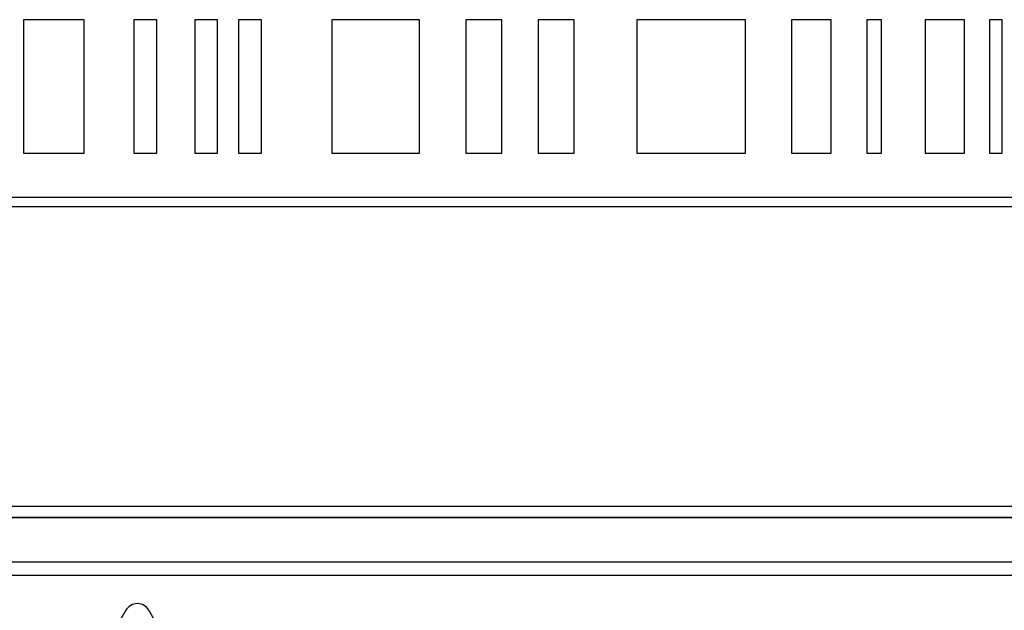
# Model space of a CAD drawing. Header units: millimetres. Extents: x 5 to 418, y 2 to 292.
# Tile 31 of 85: x 107.19 to 110.88, y 188.89 to 191.1. Entities that reach past the tile are written whole.
import ezdxf

# ---------------------------------------------------------------- set-up
doc = ezdxf.new("R2010")
doc.units = ezdxf.units.MM

msp = doc.modelspace()

# ---------------------------------------------------------------- linework, layer by layer
at = {"color": 7, "linetype": 'Continuous', "lineweight": 25}
for p, q in [((107.2034, 191.0985), (107.2034, 190.5985)), ((107.4318, 191.0985), (107.2034, 191.0985)), ((107.4318, 190.5985), (107.4318, 191.0985)), ((107.6175, 191.0985), (107.6175, 190.5985)), ((107.7032, 191.0985), (107.6175, 191.0985)), ((107.7032, 190.5985), (107.7032, 191.0985)), ((107.9318, 191.0985), (107.8461, 191.0985)), ((107.8461, 191.0985), (107.8461, 190.5985)), ((107.9318, 190.5985), (107.9318, 191.0985)), ((108.096, 191.0985), (108.0103, 191.0985)), ((108.0103, 191.0985), (108.0103, 190.5985)), ((108.096, 190.5985), (108.096, 191.0985)), ((108.3603, 191.0985), (108.3603, 190.5985)), ((108.6888, 191.0985), (108.3603, 191.0985)), ((108.6888, 190.5985), (108.6888, 191.0985)), ((108.9976, 191.0985), (108.8619, 191.0985)), ((108.8619, 191.0985), (108.8619, 190.5985)), ((108.9976, 190.5985), (108.9976, 191.0985)), ((109.2691, 191.0985), (109.1334, 191.0985)), ((109.1334, 191.0985), (109.1334, 190.5985)), ((109.2691, 190.5985), (109.2691, 191.0985)), ((109.9108, 191.0985), (109.5036, 191.0985)), ((109.5036, 191.0985), (109.5036, 190.5985)), ((109.9108, 190.5985), (109.9108, 191.0985)), ((110.0836, 191.0985), (110.0836, 190.5985)), ((110.232, 191.0985), (110.0836, 191.0985)), ((110.232, 190.5985), (110.232, 191.0985)), ((110.4214, 191.0985), (110.3661, 191.0985)), ((110.3661, 191.0985), (110.3661, 190.5985)), ((110.4214, 190.5985), (110.4214, 191.0985)), ((110.5842, 191.0985), (110.5842, 190.5985)), ((110.7328, 191.0985), (110.5842, 191.0985)), ((110.7328, 190.5985), (110.7328, 191.0985)), ((110.8731, 191.0985), (110.8256, 191.0985)), ((110.8256, 191.0985), (110.8256, 190.5985)), ((110.8731, 190.5985), (110.8731, 191.0985)), ((107.2034, 190.5985), (107.4318, 190.5985)), ((107.6175, 190.5985), (107.7032, 190.5985)), ((107.8461, 190.5985), (107.9318, 190.5985)), ((108.0103, 190.5985), (108.096, 190.5985)), ((108.3603, 190.5985), (108.6888, 190.5985)), ((108.8619, 190.5985), (108.9976, 190.5985)), ((109.1334, 190.5985), (109.2691, 190.5985)), ((109.5036, 190.5985), (109.9108, 190.5985)), ((110.0836, 190.5985), (110.232, 190.5985)), ((110.3661, 190.5985), (110.4214, 190.5985)), ((110.5842, 190.5985), (110.7328, 190.5985)), ((110.8256, 190.5985), (110.8731, 190.5985)), ((112.6477, 190.4318), (104.4587, 190.4318)), ((104.4587, 190.3985), (112.6477, 190.3985)), ((104.4654, 189.2757), (112.7988, 189.2757)), ((104.4226, 189.2341), (112.8393, 189.2341)), ((104.4226, 189.2329), (112.8393, 189.2329)), ((112.7976, 189.0662), (104.4643, 189.0662)), ((112.7976, 189.0162), (106.5976, 189.0162)), ((107.5876, 188.8852), (107.2543, 188.3079)), ((108.0076, 188.3079), (107.6743, 188.8852))]:
    msp.add_line(p, q, dxfattribs=at)
msp.add_arc((107.631, 188.8602), 0.05, 30, 150, dxfattribs=at)

doc.saveas('drawing.dxf')
